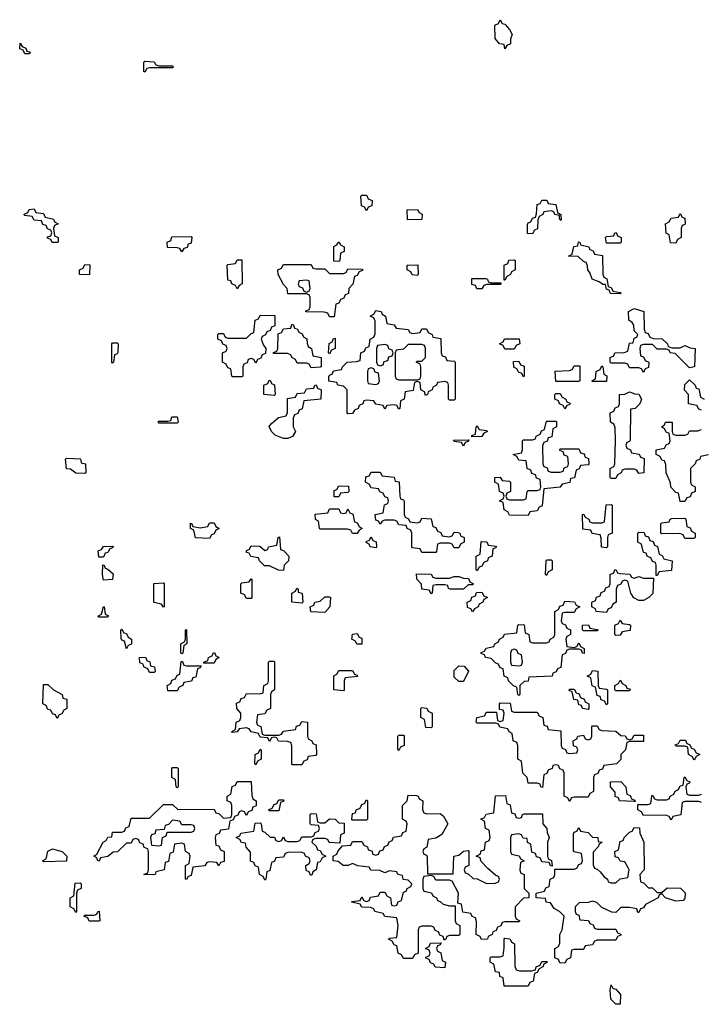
# Model space of a CAD drawing. Header units: inches. Extents: x 2602844 to 2692189, y 936934 to 1026383.
# Tile 16 of 58: x 2643327 to 2646281, y 965668 to 969934. Entities that reach past the tile are written whole.
import ezdxf

# ---------------------------------------------------------------- set-up
doc = ezdxf.new("R2010")
doc.units = ezdxf.units.IN
doc.header["$MEASUREMENT"] = 0
doc.layers.add('C6946', color=7, linetype='Continuous')

msp = doc.modelspace()

# ---------------------------------------------------------------- linework, layer by layer
at = {"layer": 'C6946', "color": 6}
for points in [[(2645430, 969808), (2645426, 969826), (2645406, 969830), (2645387.3, 969852.7), (2645386, 969910), (2645402, 969918), (2645410, 969934), (2645418, 969918), (2645430, 969914), (2645450, 969892), (2645462, 969870), (2645454, 969850), (2645454, 969830), (2645438, 969822)], [(2643350, 969786), (2643342, 969802), (2643327.3, 969807.3), (2643330, 969832), (2643338, 969818), (2643354, 969810), (2643358, 969798), (2643372.7, 969792.7), (2643370, 969786)], [(2643930, 969734), (2643990, 969734), (2643994, 969730), (2643990, 969726), (2643890, 969726), (2643878, 969722), (2643870, 969706), (2643866, 969710), (2643866, 969750), (2643870, 969754), (2643910, 969752), (2643918, 969738)], [(2644830, 969106), (2644822, 969122), (2644808, 969128), (2644806, 969170), (2644810, 969174), (2644830, 969174), (2644838, 969158), (2644854, 969150), (2644852.7, 969127.3), (2644838, 969122)], [(2645670, 969066), (2645666, 969074), (2645666, 969086), (2645646, 969090), (2645642, 969102), (2645630, 969106), (2645598, 969102), (2645594, 969090), (2645578, 969082), (2645572.7, 969067.3), (2645571.6, 969028.4), (2645558, 969022), (2645550, 969006), (2645527.3, 969007.3), (2645527.3, 969047.3), (2645530, 969054), (2645542, 969058), (2645550, 969074), (2645562, 969078), (2645567.3, 969092.7), (2645570, 969134), (2645582, 969138), (2645590, 969152), (2645611.6, 969151.6), (2645618, 969138), (2645650, 969134), (2645658, 969098), (2645672, 969090), (2645674, 969066)], [(2643490, 968968), (2643468.4, 968968.4), (2643462, 968982), (2643447.3, 968987.3), (2643447.3, 968992.7), (2643462, 968998), (2643466, 969010), (2643462, 969022), (2643447.3, 969027.3), (2643442, 969042), (2643427.3, 969047.3), (2643422, 969062), (2643390, 969066), (2643382, 969082), (2643350, 969086), (2643346, 969090), (2643362, 969098), (2643368.4, 969111.6), (2643390, 969114), (2643398, 969098), (2643430, 969094), (2643438, 969078), (2643474, 969070), (2643478, 969058), (2643494, 969050), (2643478, 969042), (2643474, 969030), (2643478, 968998), (2643494, 968990), (2643494, 968970)], [(2645007.3, 969067.3), (2645006, 969110), (2645051.6, 969111.6), (2645058, 969098), (2645071.6, 969091.6), (2645070, 969068)], [(2646170, 968966), (2646147.3, 968967.3), (2646142, 969002), (2646128.4, 969008.4), (2646126, 969050), (2646142, 969058), (2646150, 969074), (2646182, 969078), (2646190, 969094), (2646198, 969078), (2646210, 969074), (2646210.9, 969049.1), (2646210, 969046), (2646198, 969042), (2646194, 969030), (2646194, 968990), (2646178, 968982)], [(2644030, 968928), (2644022, 968942), (2644010, 968946), (2643967.3, 968947.3), (2643966, 968970), (2643982, 968978), (2643987.3, 968992.7), (2644070, 968994), (2644074, 968990), (2644070, 968966), (2644058, 968962), (2644052.7, 968947.3), (2644038, 968942)], [(2645870, 968966), (2645866, 968990), (2645870, 968994), (2645902, 968998), (2645906, 969010), (2645911.6, 969011.6), (2645918, 968998), (2645934, 968990), (2645934, 968970), (2645930, 968966)], [(2644710, 968886), (2644688, 968888), (2644688.4, 968951.6), (2644702, 968958), (2644710, 968972), (2644718, 968958), (2644734, 968950), (2644734, 968930), (2644718, 968922), (2644714, 968890)], [(2645930, 968746), (2645887.3, 968747.3), (2645882, 968762), (2645870, 968766), (2645866, 968786), (2645854, 968786), (2645838, 968798), (2645808, 968810), (2645798, 968838), (2645788.9, 968848.9), (2645788, 968868), (2645782, 968882), (2645770, 968886), (2645747.3, 968907.3), (2645706, 968910), (2645722, 968918), (2645729.1, 968950.9), (2645746, 968954), (2645748.9, 968971.1), (2645754, 968970), (2645758, 968958), (2645794, 968950), (2645798, 968938), (2645812, 968932), (2645818, 968918), (2645852.7, 968912.7), (2645854, 968830), (2645858, 968818), (2645871.6, 968811.6), (2645878, 968778), (2645892, 968772), (2645898, 968758), (2645930, 968752), (2645934, 968750)], [(2643630, 968828), (2643586, 968830), (2643586, 968850), (2643602, 968858), (2643610, 968874), (2643631.6, 968871.6)], [(2644270, 968768), (2644262, 968782), (2644246, 968790), (2644242, 968802), (2644230, 968806), (2644226, 968870), (2644230, 968874), (2644262, 968878), (2644270, 968894), (2644290, 968894), (2644292, 968790), (2644278, 968782)], [(2644610, 968854), (2644650, 968854), (2644670, 968834), (2644730, 968834), (2644742, 968838), (2644750, 968854), (2644812.7, 968852.7), (2644812.7, 968847.3), (2644798, 968842), (2644790, 968826), (2644778, 968822), (2644771.6, 968788.4), (2644754, 968770), (2644752.7, 968747.3), (2644738, 968742), (2644732, 968728), (2644718, 968722), (2644710, 968706), (2644698, 968702), (2644690, 968646), (2644670, 968646), (2644662, 968662), (2644647.3, 968667.3), (2644568, 968668), (2644567.3, 968672.7), (2644582, 968678), (2644586, 968690), (2644586, 968730), (2644582, 968742), (2644570, 968746), (2644490, 968746), (2644486, 968770), (2644470, 968786), (2644448, 968830), (2644446, 968850), (2644462, 968858), (2644470, 968874), (2644590, 968874), (2644598, 968858)], [(2645050, 968826), (2645028, 968828), (2645022, 968842), (2645006, 968850), (2645006, 968870), (2645052, 968872), (2645054, 968830)], [(2645426, 968806), (2645426, 968870), (2645442, 968878), (2645447.3, 968892.7), (2645470, 968894), (2645474, 968890), (2645474, 968850), (2645458, 968842), (2645454, 968830), (2645438, 968822), (2645430, 968806)], [(2645370, 968794), (2645414, 968794), (2645410, 968786), (2645350, 968786), (2645338, 968782), (2645330, 968768), (2645308.4, 968768.4), (2645302, 968782), (2645287.3, 968787.3), (2645287.3, 968812.7), (2645347.3, 968812.7), (2645354, 968810), (2645358, 968798)], [(2644570, 968806), (2644538, 968802), (2644534, 968790), (2644538, 968778), (2644552.7, 968772.7), (2644558, 968758), (2644570, 968754), (2644582, 968758), (2644586, 968770), (2644582, 968802)], [(2646190, 968512), (2646210, 968522), (2646232.7, 968512.7), (2646254, 968510), (2646252, 968430), (2646230, 968426), (2646168, 968488), (2646146, 968490), (2646142, 968502), (2646130, 968506), (2646090, 968506), (2646070, 968526), (2646030, 968526), (2646018, 968522), (2646014, 968510), (2646018, 968478), (2646030, 968474), (2646038, 968458), (2646054, 968450), (2646052.7, 968427.3), (2646038, 968422), (2646030, 968406), (2646022, 968422), (2646010, 968426), (2645970, 968426), (2645962, 968442), (2645950, 968446), (2645890, 968446), (2645886, 968450), (2645886, 968470), (2645902, 968478), (2645906, 968490), (2645947.3, 968492.7), (2645962, 968498), (2645970, 968532), (2645986, 968534), (2645990, 968554), (2646002, 968558), (2646006, 968570), (2645990, 968586), (2645988.7, 968610), (2645982, 968622), (2645967.3, 968632.7), (2645966, 968670), (2645990, 968682), (2646032, 968670), (2646032.7, 968592.7), (2646038, 968578), (2646050, 968574), (2646058, 968558), (2646072.7, 968552.7), (2646111.6, 968551.6), (2646134, 968530), (2646138, 968518), (2646152.7, 968512.7)], [(2644350, 968446), (2644342, 968462), (2644330, 968466), (2644318, 968462), (2644312.7, 968447.3), (2644298, 968442), (2644294, 968430), (2644294, 968390), (2644290, 968386), (2644250, 968386), (2644246, 968390), (2644242, 968422), (2644230, 968426), (2644222, 968442), (2644206, 968450), (2644206, 968490), (2644222, 968498), (2644226, 968510), (2644222, 968522), (2644208, 968528), (2644202, 968542), (2644186, 968550), (2644186, 968570), (2644190, 968574), (2644210, 968574), (2644218, 968558), (2644230, 968554), (2644310, 968554), (2644330, 968574), (2644342, 968578), (2644348.4, 968631.6), (2644362, 968638), (2644370, 968654), (2644432.7, 968652.7), (2644432.7, 968607.3), (2644418, 968602), (2644412.7, 968587.3), (2644398, 968582), (2644392, 968568), (2644378, 968562), (2644374, 968550), (2644383.6, 968523.6), (2644394, 968510), (2644392.7, 968487.3), (2644378, 968482), (2644372.7, 968467.3), (2644358, 968462)], [(2645030, 968574), (2645062, 968578), (2645070, 968594), (2645090, 968594), (2645098, 968578), (2645114, 968570), (2645118, 968558), (2645152.7, 968552.7), (2645154, 968490), (2645158, 968478), (2645172.7, 968472.7), (2645178, 968458), (2645210, 968454), (2645214, 968450), (2645214, 968290), (2645210, 968286), (2645190, 968286), (2645186, 968290), (2645186, 968350), (2645182, 968362), (2645170, 968366), (2645138, 968362), (2645134, 968350), (2645118, 968342), (2645114, 968330), (2645098, 968322), (2645094, 968310), (2645086, 968306), (2645082, 968322), (2645066, 968330), (2645062, 968362), (2645050, 968366), (2645038, 968362), (2645032.7, 968327.3), (2644998, 968322), (2644994, 968290), (2644978, 968282), (2644974, 968250), (2644970, 968246), (2644962, 968262), (2644950, 968266), (2644918, 968262), (2644910, 968246), (2644902, 968262), (2644870, 968268), (2644862, 968282), (2644830, 968286), (2644818, 968282), (2644814, 968270), (2644798, 968262), (2644794, 968250), (2644778, 968242), (2644770, 968228), (2644750, 968226), (2644746, 968230), (2644746, 968330), (2644730, 968346), (2644706, 968350), (2644702, 968362), (2644667.3, 968367.3), (2644667.3, 968387.3), (2644670, 968394), (2644682, 968398), (2644687.3, 968412.7), (2644722, 968418), (2644726, 968430), (2644746, 968450), (2644787.3, 968452.7), (2644802, 968458), (2644806, 968490), (2644822, 968498), (2644827.3, 968512.7), (2644842, 968518), (2644846, 968550), (2644862, 968558), (2644867.3, 968572.7), (2644867.3, 968627.3), (2644862, 968642), (2644846, 968650), (2644862, 968658), (2644870, 968674), (2644894, 968670), (2644898, 968658), (2644912, 968650), (2644918, 968618), (2644950, 968612), (2644958, 968598), (2645010, 968592), (2645018, 968578)], [(2644590, 968426), (2644582, 968442), (2644570, 968446), (2644530, 968446), (2644522, 968462), (2644506, 968470), (2644502, 968482), (2644487.3, 968487.3), (2644427.3, 968487.3), (2644427.3, 968492.7), (2644442, 968498), (2644446, 968510), (2644447.3, 968572.7), (2644462, 968578), (2644470, 968594), (2644502, 968598), (2644507.3, 968612.7), (2644512.7, 968612.7), (2644518, 968598), (2644530, 968594), (2644538, 968578), (2644550, 968574), (2644558, 968558), (2644571.6, 968551.6), (2644572.7, 968532.7), (2644578, 968518), (2644592, 968510), (2644598, 968478), (2644634, 968470), (2644634, 968430), (2644630, 968428)], [(2644670, 968486), (2644666, 968490), (2644668.4, 968531.6), (2644682, 968538), (2644687.3, 968552.7), (2644694, 968554), (2644694, 968510), (2644678, 968502)], [(2643730, 968446), (2643726, 968450), (2643726, 968530), (2643730, 968534), (2643750, 968534), (2643754, 968530), (2643752.7, 968492.7), (2643750, 968486), (2643738, 968482), (2643734, 968450)], [(2644910, 968526), (2644878, 968522), (2644874, 968510), (2644874, 968450), (2644878, 968438), (2644890, 968434), (2644902, 968438), (2644907.3, 968452.7), (2644922, 968458), (2644927.3, 968472.7), (2644942, 968478), (2644946, 968490), (2644942, 968502), (2644927.3, 968507.3), (2644922, 968522)], [(2645070, 968526), (2645010, 968526), (2644990, 968506), (2644958, 968502), (2644954, 968490), (2644954, 968390), (2644958, 968378), (2644970, 968374), (2645050, 968374), (2645062, 968378), (2645066, 968390), (2645066, 968430), (2645062, 968442), (2645046, 968450), (2645050, 968454), (2645070, 968454), (2645086, 968470), (2645086, 968510), (2645082, 968522)], [(2645430, 968506), (2645422, 968522), (2645406, 968530), (2645422, 968538), (2645428.4, 968551.6), (2645491.6, 968551.6), (2645494, 968530), (2645478, 968522), (2645470, 968506)], [(2644850, 968426), (2644838, 968422), (2644834, 968410), (2644834, 968370), (2644838, 968358), (2644870, 968354), (2644882, 968358), (2644886, 968370), (2644882, 968402), (2644867.3, 968407.3), (2644862, 968422)], [(2645510, 968386), (2645502, 968402), (2645490, 968406), (2645482, 968422), (2645468.4, 968428.4), (2645467.3, 968452.7), (2645490, 968454), (2645498, 968438), (2645512.7, 968432.7), (2645514, 968390)], [(2645650, 968366), (2645648.4, 968411.6), (2645710, 968414), (2645722, 968418), (2645730, 968434), (2645754, 968434), (2645754, 968370), (2645750, 968366)], [(2645810, 968366), (2645806, 968370), (2645822, 968378), (2645826, 968410), (2645842, 968418), (2645850, 968434), (2645854, 968430), (2645858, 968398), (2645871.6, 968391.6), (2645870, 968366)], [(2644430, 968306), (2644386, 968310), (2644386, 968350), (2644402, 968358), (2644408.4, 968371.6), (2644414, 968370), (2644418, 968358), (2644431.6, 968351.6), (2644434, 968310)], [(2644470, 968119), (2644434, 968134), (2644418, 968150), (2644408.4, 968171.6), (2644416.4, 968183.6), (2644449.1, 968210.9), (2644482, 968218), (2644487.3, 968232.7), (2644487.3, 968292.7), (2644522, 968298), (2644530, 968314), (2644562, 968318), (2644570, 968334), (2644602, 968338), (2644606, 968350), (2644611.6, 968351.6), (2644618, 968338), (2644634, 968330), (2644632, 968290), (2644558, 968282), (2644551.6, 968248.4), (2644538, 968242), (2644532.7, 968227.3), (2644518, 968222), (2644512.7, 968207.3), (2644512, 968170), (2644522, 968150), (2644510, 968128), (2644490, 968119)], [(2645690, 968248), (2645682, 968262), (2645666, 968270), (2645662, 968282), (2645646, 968290), (2645646, 968310), (2645650, 968314), (2645670, 968314), (2645678, 968298), (2645694, 968290), (2645698, 968278), (2645712.7, 968272.7), (2645710, 968266), (2645698, 968262)], [(2646010, 967968), (2646002, 967982), (2645990, 967986), (2645950, 967986), (2645938, 967982), (2645934, 967970), (2645918, 967962), (2645910, 967946), (2645890, 967946), (2645886, 967950), (2645886, 967990), (2645902, 967998), (2645906, 968010), (2645908.7, 968110), (2645907.3, 968167.3), (2645902, 968182), (2645888, 968190), (2645886, 968230), (2645902, 968238), (2645907.3, 968252.7), (2645922, 968258), (2645926, 968270), (2645926, 968310), (2645950, 968312), (2645970, 968322), (2645992.7, 968312.7), (2646010, 968312), (2646022, 968290), (2646014, 968270), (2645994, 968250), (2645974, 968246), (2645972, 968112), (2645970, 968106), (2645958, 968102), (2645954, 968090), (2645958, 968078), (2645974, 968070), (2645978, 968058), (2646011.6, 968051.6), (2646018, 968038), (2646032.7, 968032.7), (2646032, 967970)], [(2643930, 968186), (2643926, 968190), (2643930, 968194), (2643970, 968194), (2643982, 968198), (2643987.3, 968212.7), (2644010, 968214), (2644014, 968190), (2644010, 968186)], [(2645286, 968126), (2645287.3, 968132.7), (2645302, 968138), (2645306, 968170), (2645310, 968174), (2645318, 968158), (2645350, 968154), (2645354, 968150), (2645338, 968142), (2645330, 968128)], [(2645630, 967974), (2645670, 967974), (2645682, 967978), (2645687.3, 967992.7), (2645702, 967998), (2645706, 968010), (2645702, 968042), (2645687.3, 968047.3), (2645682, 968062), (2645667.3, 968067.3), (2645670, 968074), (2645750, 968074), (2645758, 968058), (2645772.7, 968052.7), (2645778, 968038), (2645792.7, 968032.7), (2645794, 968010), (2645790, 968006), (2645758, 968002), (2645752, 967988), (2645738, 967982), (2645731.1, 967948.9), (2645714, 967946), (2645710.9, 967929.1), (2645678, 967922), (2645670, 967908), (2645598, 967902), (2645591.6, 967828.4), (2645578, 967822), (2645570, 967806), (2645538, 967802), (2645530, 967786), (2645450, 967788), (2645442, 967802), (2645426, 967810), (2645422, 967842), (2645406, 967850), (2645422, 967858), (2645426, 967870), (2645422, 967882), (2645406, 967890), (2645402, 967922), (2645386, 967930), (2645386, 967950), (2645410, 967952), (2645418, 967938), (2645450, 967934), (2645454, 967930), (2645454, 967890), (2645438, 967882), (2645434, 967870), (2645438, 967858), (2645450, 967854), (2645510, 967854), (2645522, 967858), (2645526, 967890), (2645530, 967894), (2645570, 967894), (2645582, 967898), (2645586, 967910), (2645582, 967942), (2645567.3, 967947.3), (2645562, 967962), (2645547.3, 967967.3), (2645542, 967982), (2645526, 967990), (2645522, 968022), (2645490, 968026), (2645482, 968042), (2645466, 968050), (2645502, 968058), (2645506, 968070), (2645506, 968110), (2645510, 968114), (2645550, 968114), (2645562, 968118), (2645566, 968130), (2645582, 968138), (2645588, 968152), (2645602, 968158), (2645610, 968194), (2645650, 968194), (2645654, 968190), (2645654, 968170), (2645638, 968162), (2645632.7, 968127.3), (2645618, 968122), (2645612.7, 968107.3), (2645598, 968102), (2645592.7, 968087.3), (2645594, 968010), (2645598, 967998), (2645612.7, 967992.7), (2645618, 967978)], [(2645250, 968086), (2645242, 968102), (2645210, 968106), (2645207.3, 968112.7), (2645274, 968114), (2645270, 968106), (2645258, 968102)], [(2643610, 967968), (2643570, 967968.7), (2643547.3, 967987.3), (2643530, 967988), (2643526, 968030), (2643530, 968034), (2643590.9, 968030.9), (2643594, 968014), (2643612, 968010), (2643614, 967970)], [(2645050, 967754), (2645062, 967758), (2645070, 967774), (2645110, 967772), (2645118, 967738), (2645130, 967734), (2645138, 967718), (2645152, 967712), (2645158, 967698), (2645190, 967694), (2645202, 967698), (2645210, 967714), (2645227.3, 967712.7), (2645234, 967710), (2645238, 967698), (2645254, 967690), (2645254, 967670), (2645238, 967662), (2645230, 967646), (2645210, 967646), (2645202, 967662), (2645190, 967666), (2645150, 967666), (2645138, 967662), (2645134, 967630), (2645130, 967626), (2645070, 967626), (2645062, 967642), (2645030, 967646), (2645026, 967650), (2645026, 967710), (2645022, 967722), (2645006, 967730), (2645002, 967742), (2644970, 967746), (2644962, 967762), (2644950, 967766), (2644910, 967766), (2644898, 967762), (2644890, 967748), (2644882, 967762), (2644870, 967766), (2644868, 967790), (2644902, 967798), (2644908.4, 967831.6), (2644922, 967838), (2644926, 967850), (2644922, 967862), (2644910, 967866), (2644902, 967882), (2644888, 967888), (2644882, 967902), (2644850, 967906), (2644842, 967922), (2644826, 967930), (2644827.3, 967952.7), (2644842, 967958), (2644850, 967974), (2644890, 967974), (2644898, 967958), (2644950, 967952), (2644954, 967934), (2644971.1, 967931.1), (2644974, 967870), (2644978, 967858), (2644990, 967854), (2644992.7, 967847.3), (2644994, 967790), (2644998, 967778), (2645012, 967772), (2645018, 967758)], [(2644690, 967866), (2644690, 967894), (2644702, 967898), (2644710, 967914), (2644752.7, 967912.7), (2644754, 967890), (2644750, 967886), (2644718, 967882), (2644710, 967866)], [(2645870, 967646), (2645848.4, 967648.4), (2645847.3, 967687.3), (2645842, 967702), (2645808.4, 967708.4), (2645802, 967722), (2645767.3, 967727.3), (2645766, 967790), (2645772, 967792), (2645778, 967778), (2645794, 967770), (2645798, 967758), (2645810, 967754), (2645850, 967754), (2645862, 967758), (2645868.4, 967831.6), (2645890, 967834), (2645894, 967830), (2645894, 967710), (2645878, 967702), (2645874, 967690), (2645874, 967650)], [(2644770, 967708), (2644762, 967722), (2644747.3, 967727.3), (2644630, 967726), (2644626, 967730), (2644622, 967762), (2644608.9, 967768.9), (2644608.4, 967791.6), (2644662, 967798), (2644670, 967814), (2644710, 967814), (2644718, 967798), (2644730, 967794), (2644742, 967798), (2644750, 967814), (2644758, 967798), (2644771.6, 967791.6), (2644778, 967758), (2644790, 967754), (2644798, 967738), (2644812, 967730), (2644798, 967722), (2644790, 967708)], [(2644150, 967686), (2644089, 967689), (2644082, 967722), (2644068, 967730), (2644067.3, 967752.7), (2644074, 967750), (2644078, 967738), (2644110, 967732), (2644142, 967738), (2644150, 967754), (2644170, 967754), (2644178, 967738), (2644192, 967730), (2644178, 967722), (2644170, 967706), (2644158, 967702)], [(2646210, 967686), (2646202, 967702), (2646187.3, 967707.3), (2646110, 967706), (2646106, 967710), (2646106, 967750), (2646110, 967754), (2646142, 967758), (2646146, 967770), (2646152.7, 967772.7), (2646210, 967774), (2646214, 967770), (2646218, 967738), (2646232.7, 967732.7), (2646238, 967718), (2646254, 967710), (2646254, 967690), (2646250, 967686)], [(2646086, 967526), (2646086, 967570), (2646082, 967582), (2646070, 967586), (2646062, 967602), (2646046, 967610), (2646042, 967622), (2646030, 967626), (2646022, 967662), (2646006, 967670), (2646006, 967710), (2646010, 967714), (2646032.7, 967712.7), (2646038, 967698), (2646052.7, 967692.7), (2646058, 967678), (2646072.7, 967672.7), (2646078, 967658), (2646091.6, 967651.6), (2646098, 967618), (2646112, 967612), (2646118, 967598), (2646154, 967590), (2646152, 967548), (2646098, 967542), (2646090, 967526)], [(2644470, 967548), (2644449, 967549), (2644410, 967568), (2644388.4, 967568.4), (2644366, 967590), (2644362, 967602), (2644328.4, 967608.4), (2644322, 967622), (2644310, 967626), (2644310, 967634), (2644322, 967638), (2644330, 967654), (2644367.3, 967652.7), (2644390, 967634), (2644402, 967638), (2644406, 967650), (2644442, 967658), (2644448, 967690), (2644452.7, 967692.7), (2644458, 967638), (2644470, 967634), (2644494, 967610), (2644492, 967590), (2644474, 967570)], [(2644870, 967646), (2644846, 967650), (2644842, 967662), (2644828.4, 967668.4), (2644830, 967674), (2644842, 967678), (2644850, 967694), (2644858, 967678), (2644871.6, 967671.6), (2644874, 967650)], [(2645310, 967546), (2645306, 967550), (2645306, 967610), (2645322, 967618), (2645327.3, 967672.7), (2645351.6, 967671.6), (2645358, 967658), (2645392.7, 967652.7), (2645390, 967646), (2645378, 967642), (2645374, 967610), (2645358, 967602), (2645354, 967590), (2645338, 967582), (2645330, 967566), (2645318, 967562)], [(2643670, 967606), (2643667.3, 967632.7), (2643682, 967638), (2643690, 967652), (2643732.7, 967652.7), (2643730, 967646), (2643718, 967642), (2643710, 967626), (2643698, 967622), (2643690, 967606)], [(2643690, 967506), (2643686, 967530), (2643687.3, 967572.7), (2643694, 967570), (2643698, 967558), (2643710, 967554), (2643732.7, 967532.7), (2643730, 967508.7)], [(2645610, 967526), (2645606, 967530), (2645608, 967590), (2645610, 967594), (2645630, 967594), (2645634, 967590), (2645634, 967550), (2645618, 967542)], [(2645130, 967514), (2645190, 967514), (2645210, 967522), (2645230, 967522), (2645250, 967514), (2645272.7, 967512.7), (2645278, 967498), (2645294, 967490), (2645290, 967486), (2645270, 967486), (2645250, 967466), (2645192.7, 967467.3), (2645186, 967470), (2645182, 967482), (2645170, 967486), (2645130, 967486), (2645118, 967482), (2645114, 967450), (2645110, 967446), (2645102, 967462), (2645070, 967466), (2645068, 967488), (2645048, 967510), (2645047.3, 967532.7), (2645110, 967532), (2645118, 967518)], [(2645990, 967514), (2646010, 967522), (2646030, 967514), (2646074, 967514), (2646071.6, 967448.4), (2646054, 967430), (2646030, 967418), (2646010, 967418), (2645988.9, 967428.9), (2645975.3, 967450), (2645962, 967502), (2645950, 967506), (2645938, 967502), (2645932, 967488), (2645918, 967482), (2645912.7, 967467.3), (2645912, 967410), (2645898, 967402), (2645890, 967386), (2645878, 967382), (2645870, 967366), (2645826, 967370), (2645822, 967382), (2645806, 967390), (2645806, 967410), (2645822, 967418), (2645827.3, 967432.7), (2645842, 967438), (2645847.3, 967452.7), (2645862, 967458), (2645867.3, 967472.7), (2645882, 967478), (2645886, 967490), (2645886, 967530), (2645902, 967538), (2645906, 967550), (2645910, 967552), (2645918, 967538), (2645930, 967534), (2645971.6, 967531.6), (2645978, 967518)], [(2643950, 967388), (2643942, 967402), (2643908.4, 967408.4), (2643908.4, 967491.6), (2643950, 967494), (2643954, 967490), (2643954, 967390)], [(2644310, 967426), (2644302, 967442), (2644286, 967450), (2644286, 967490), (2644290, 967494), (2644322, 967498), (2644330, 967512), (2644334, 967510), (2644334, 967430), (2644330, 967426)], [(2644550, 967406), (2644506, 967410), (2644506, 967450), (2644522, 967458), (2644528.9, 967471.1), (2644534, 967466), (2644534, 967454), (2644551.3, 967450), (2644554, 967410)], [(2645290, 967368), (2645282, 967382), (2645267.3, 967387.3), (2645266, 967410), (2645282, 967418), (2645287.3, 967432.7), (2645302, 967438), (2645307.3, 967452.7), (2645330, 967454), (2645338, 967438), (2645354, 967430), (2645338, 967422), (2645334, 967410), (2645318, 967402), (2645314, 967390), (2645298, 967382)], [(2644650, 967366), (2644588.4, 967368.4), (2644586, 967390), (2644602, 967398), (2644606, 967410), (2644630, 967414), (2644650, 967434), (2644670, 967434), (2644674, 967430), (2644672, 967390)], [(2645730, 967214), (2645742, 967218), (2645750, 967234), (2645758, 967218), (2645774, 967210), (2645772.7, 967187.3), (2645766, 967190), (2645762, 967202), (2645750, 967206), (2645710, 967206), (2645698, 967202), (2645692.7, 967187.3), (2645678, 967182), (2645672.7, 967127.3), (2645658, 967122), (2645652, 967108), (2645638, 967102), (2645634, 967090), (2645534, 967086), (2645530, 967068), (2645512.7, 967067.3), (2645494, 967050), (2645494, 967010), (2645490, 967006), (2645486, 967010), (2645482, 967042), (2645467.3, 967047.3), (2645446, 967070), (2645442, 967082), (2645426, 967090), (2645422, 967122), (2645410, 967126), (2645402, 967142), (2645390, 967146), (2645370, 967166), (2645346, 967170), (2645342, 967182), (2645327.3, 967187.3), (2645327.3, 967192.7), (2645342, 967198), (2645348.4, 967211.6), (2645382, 967218), (2645386, 967230), (2645402, 967238), (2645406, 967250), (2645422, 967258), (2645428.4, 967271.6), (2645482, 967278), (2645486, 967310), (2645490, 967314), (2645512.7, 967312.7), (2645518, 967278), (2645534, 967270), (2645538, 967238), (2645550, 967234), (2645610, 967234), (2645622, 967238), (2645626, 967250), (2645642, 967258), (2645646, 967270), (2645646, 967370), (2645662, 967378), (2645667.3, 967392.7), (2645682, 967398), (2645690, 967414), (2645731.6, 967411.6), (2645738, 967398), (2645754, 967390), (2645738, 967382), (2645730, 967366), (2645690, 967366), (2645678, 967362), (2645674, 967330), (2645678, 967318), (2645692.7, 967312.7), (2645698, 967298), (2645714, 967290), (2645714, 967270), (2645698, 967262), (2645694, 967250), (2645698, 967218)], [(2643670, 967346), (2643666, 967350), (2643682, 967358), (2643690, 967392), (2643694, 967390), (2643698, 967358), (2643711.6, 967351.6), (2643710, 967346)], [(2645910, 967266), (2645906, 967270), (2645906, 967310), (2645922, 967318), (2645930, 967332), (2645938, 967318), (2645970, 967314), (2645974, 967310), (2645972.7, 967287.3), (2645938, 967282), (2645930, 967268)], [(2643790, 967208), (2643782, 967242), (2643770, 967246), (2643767.3, 967252.7), (2643766, 967290), (2643770, 967294), (2643778, 967278), (2643790, 967274), (2643798, 967258), (2643812, 967250), (2643811.6, 967228.4), (2643798, 967222)], [(2644030, 967186), (2644026, 967190), (2644026, 967230), (2644042, 967238), (2644046, 967250), (2644046, 967290), (2644050, 967292), (2644052, 967230), (2644038, 967222), (2644034, 967190)], [(2644810, 967228), (2644788.4, 967228.4), (2644782, 967242), (2644766, 967250), (2644768.9, 967271.1), (2644790, 967274), (2644798, 967258), (2644810, 967254)], [(2645770, 967286), (2645766, 967290), (2645766, 967310), (2645791.6, 967311.6), (2645798, 967298), (2645830, 967292), (2645834, 967290), (2645830, 967286)], [(2644126, 967146), (2644126, 967150), (2644142, 967158), (2644146, 967170), (2644162, 967178), (2644166, 967190), (2644172, 967192), (2644178, 967178), (2644192, 967170), (2644178, 967162), (2644170, 967146)], [(2645470, 967206), (2645458, 967202), (2645454, 967190), (2645454, 967150), (2645458, 967138), (2645490, 967134), (2645502, 967138), (2645506, 967150), (2645502, 967182), (2645487.3, 967187.3), (2645482, 967202)], [(2643890, 967106), (2643882, 967122), (2643866, 967130), (2643862, 967142), (2643848, 967148), (2643846, 967170), (2643872.7, 967172.7), (2643878, 967158), (2643891.6, 967151.6), (2643894, 967134), (2643912, 967130), (2643914, 967110), (2643910, 967106)], [(2644050, 967134), (2644114, 967134), (2644110, 967126), (2644098, 967122), (2644090, 967086), (2644078, 967082), (2644071.6, 967068.4), (2644038, 967062), (2644034, 967050), (2644018, 967042), (2644010, 967026), (2643970, 967026), (2643966, 967050), (2643982, 967058), (2643987.3, 967072.7), (2644002, 967078), (2644010, 967094), (2644022, 967098), (2644027.3, 967152.7), (2644032.7, 967152.7), (2644038, 967138)], [(2644390, 966834), (2644450, 966834), (2644462, 966838), (2644470, 966852), (2644522, 966858), (2644527.3, 966872.7), (2644542, 966878), (2644550, 966894), (2644574, 966890), (2644574, 966830), (2644578, 966818), (2644594, 966810), (2644598, 966798), (2644612.7, 966792.7), (2644614, 966750), (2644610, 966746), (2644578, 966742), (2644572.7, 966727.3), (2644558, 966722), (2644550, 966706), (2644510, 966706), (2644506, 966710), (2644507.3, 966787.3), (2644502, 966802), (2644487.3, 966807.3), (2644448.4, 966808.4), (2644442, 966822), (2644430, 966826), (2644418, 966822), (2644410, 966806), (2644402, 966822), (2644370, 966826), (2644362, 966842), (2644330, 966848), (2644322, 966862), (2644310, 966866), (2644278, 966862), (2644270, 966848), (2644250, 966846), (2644246, 966850), (2644262, 966858), (2644266, 966890), (2644282, 966898), (2644286, 966910), (2644286, 966930), (2644268, 966950), (2644267.3, 966972.7), (2644282, 966978), (2644287.3, 966992.7), (2644302, 966998), (2644310, 967014), (2644367.3, 967012.7), (2644382, 967018), (2644386, 967050), (2644402, 967058), (2644406, 967070), (2644406, 967150), (2644410, 967154), (2644430, 967154), (2644432, 967150), (2644432, 967030), (2644418, 967022), (2644414, 967010), (2644414, 966950), (2644398, 966942), (2644390, 966926), (2644358, 966922), (2644354, 966890), (2644358, 966878), (2644371.6, 966871.6), (2644378, 966838)], [(2644730, 967026), (2644688, 967030), (2644688.4, 967091.6), (2644702, 967098), (2644710, 967114), (2644770, 967114), (2644778, 967098), (2644790, 967094), (2644791.6, 967088.4), (2644738, 967082), (2644734, 967070), (2644734, 967030)], [(2645230, 967066), (2645210, 967086), (2645210, 967114), (2645230, 967134), (2645252.7, 967132.7), (2645271.6, 967111.6), (2645250, 967066)], [(2645870, 966966), (2645862, 966982), (2645847.3, 966987.3), (2645842, 967002), (2645830, 967006), (2645822, 967042), (2645808.4, 967048.4), (2645802, 967082), (2645786, 967090), (2645802, 967098), (2645810, 967114), (2645832, 967112), (2645834, 967050), (2645838, 967038), (2645870, 967034), (2645874, 967030), (2645874, 966970)], [(2645910, 967026), (2645906, 967030), (2645906, 967050), (2645922, 967058), (2645930, 967072), (2645938, 967058), (2645954, 967050), (2645958, 967038), (2645972.7, 967032.7), (2645970, 967026)], [(2643490, 966906), (2643482, 966922), (2643470, 966926), (2643462, 966942), (2643450, 966946), (2643442, 966962), (2643428, 966970), (2643430, 967054), (2643450, 967054), (2643474, 967030), (2643512, 967010), (2643514, 966994), (2643532, 966990), (2643532, 966950), (2643518, 966942), (2643510, 966926), (2643498, 966922)], [(2645790, 966946), (2645766, 966950), (2645762, 966962), (2645750, 966966), (2645746, 966986), (2645728.9, 966988.9), (2645722, 967022), (2645708, 967028), (2645710, 967034), (2645730, 967034), (2645738, 967018), (2645750, 967014), (2645758, 966998), (2645774, 966990), (2645778, 966978), (2645794, 966970), (2645794, 966950)], [(2645110, 966866), (2645087.3, 966867.3), (2645082, 966902), (2645066, 966910), (2645066, 966950), (2645070, 966954), (2645091.6, 966951.6), (2645098, 966938), (2645114, 966930), (2645114, 966870)], [(2645470, 966934), (2645570, 966934), (2645578, 966918), (2645594, 966910), (2645598, 966878), (2645612.7, 966872.7), (2645618, 966858), (2645672.7, 966852.7), (2645674, 966790), (2645678, 966778), (2645692.7, 966772.7), (2645698, 966758), (2645710, 966754), (2645742, 966758), (2645746, 966770), (2645742, 966782), (2645727.3, 966787.3), (2645726, 966810), (2645742, 966818), (2645746, 966830), (2645770, 966834), (2645778, 966818), (2645790, 966814), (2645802, 966818), (2645806, 966830), (2645806, 966870), (2645810, 966874), (2645830, 966874), (2645838, 966858), (2645850, 966854), (2645910, 966852), (2645932.7, 966832.7), (2645951.6, 966831.6), (2645958, 966818), (2645970, 966814), (2645982, 966818), (2645990, 966834), (2646030, 966834), (2646030, 966806), (2645970, 966806), (2645958, 966802), (2645952, 966770), (2645932, 966750), (2645931.6, 966728.4), (2645914, 966710), (2645858, 966702), (2645852.7, 966687.3), (2645838, 966682), (2645832.7, 966667.3), (2645818, 966662), (2645814, 966650), (2645814, 966590), (2645798, 966582), (2645790, 966566), (2645730, 966566), (2645718, 966562), (2645710, 966546), (2645702, 966562), (2645686, 966570), (2645686, 966670), (2645682, 966682), (2645668, 966688), (2645662, 966702), (2645650, 966706), (2645638, 966702), (2645634, 966690), (2645618, 966682), (2645612, 966668), (2645598, 966662), (2645592.7, 966607.3), (2645586, 966610), (2645582, 966622), (2645570, 966626), (2645530, 966626), (2645526, 966650), (2645508, 966670), (2645502, 966722), (2645486, 966730), (2645486, 966790), (2645482, 966802), (2645466, 966810), (2645462, 966842), (2645448, 966848), (2645442, 966862), (2645408.4, 966868.4), (2645402, 966882), (2645390, 966886), (2645310, 966886), (2645306, 966890), (2645308.9, 966911.1), (2645342, 966918), (2645350, 966934), (2645394, 966934), (2645398, 966898), (2645410, 966894), (2645422, 966898), (2645426, 966930), (2645422, 966942), (2645406, 966946), (2645406, 966970), (2645410, 966974), (2645452.7, 966972.7), (2645458, 966938)], [(2644970, 966768), (2644966, 966770), (2644966, 966830), (2644970, 966834), (2644990, 966834), (2644994, 966830), (2644994, 966790), (2644978, 966782)], [(2646250, 966726), (2646242, 966742), (2646226, 966750), (2646222, 966782), (2646210, 966786), (2646170, 966786), (2646167.3, 966792.7), (2646182, 966798), (2646190, 966812), (2646212.7, 966812.7), (2646218, 966798), (2646230, 966794), (2646238, 966778), (2646250, 966774), (2646258, 966758), (2646274, 966750), (2646258, 966742)], [(2644350, 966706), (2644346, 966710), (2644348, 966750), (2644362, 966758), (2644370, 966774), (2644374, 966770), (2644374, 966730), (2644358, 966722)], [(2644010, 966606), (2644006, 966610), (2644002, 966642), (2643986, 966650), (2643986, 966690), (2643990, 966694), (2644010, 966694), (2644014, 966690), (2644014, 966610)], [(2644310, 966486), (2644302, 966502), (2644290, 966506), (2644278, 966502), (2644272.7, 966487.3), (2644258, 966482), (2644252.7, 966467.3), (2644238, 966462), (2644232.7, 966427.3), (2644198, 966422), (2644192, 966408), (2644178, 966402), (2644174, 966390), (2644178, 966358), (2644190, 966354), (2644198, 966338), (2644214, 966330), (2644212.7, 966287.3), (2644198, 966282), (2644190, 966268), (2644182, 966282), (2644150, 966286), (2644138, 966282), (2644130, 966268), (2644078, 966262), (2644070, 966226), (2644058, 966222), (2644050, 966208.7), (2644046, 966210), (2644046, 966270), (2644062, 966278), (2644066, 966310), (2644062, 966322), (2644046, 966330), (2644042, 966362), (2644030, 966366), (2643998, 966362), (2643992.7, 966327.3), (2643978, 966322), (2643972.7, 966287.3), (2643958, 966282), (2643954, 966250), (2643918, 966242), (2643914, 966230), (2643908.4, 966228.4), (2643866, 966230), (2643882, 966238), (2643886, 966250), (2643886, 966330), (2643882, 966342), (2643867.3, 966347.3), (2643862, 966362), (2643847.3, 966367.3), (2643842, 966382), (2643830, 966386), (2643818, 966382), (2643810, 966366), (2643790, 966366), (2643751.6, 966328.4), (2643732.7, 966327.3), (2643710, 966308), (2643678, 966302), (2643671.6, 966288.4), (2643666, 966290), (2643662, 966302), (2643648, 966310), (2643662, 966318), (2643688.7, 966370), (2643702, 966378), (2643710, 966392), (2643726, 966394), (2643730, 966414), (2643770, 966414), (2643782, 966418), (2643788, 966432), (2643802, 966438), (2643810, 966474), (2643890, 966474), (2643950, 966534), (2643990, 966534), (2644012, 966512), (2644170, 966514), (2644178, 966498), (2644190, 966494), (2644210, 966474), (2644242, 966478), (2644246, 966490), (2644246, 966530), (2644242, 966542), (2644226, 966550), (2644226, 966570), (2644242, 966578), (2644248.4, 966611.6), (2644262, 966618), (2644270, 966634), (2644330, 966634), (2644332.7, 966572.7), (2644338, 966558), (2644352, 966550), (2644352.7, 966527.3), (2644338, 966522), (2644332.7, 966507.3), (2644318, 966502)], [(2645990, 966546), (2645926, 966550), (2645922, 966562), (2645908.4, 966568.4), (2645907.3, 966587.3), (2645888, 966610), (2645888, 966632), (2645932.7, 966632.7), (2645954, 966610), (2645958, 966578), (2645972.7, 966572.7), (2645978, 966558), (2645992.7, 966552.7), (2645994, 966546)], [(2644410, 966506), (2644406, 966510), (2644422, 966518), (2644430, 966534), (2644442, 966538), (2644450, 966554), (2644470, 966554), (2644472, 966548), (2644458, 966542), (2644450, 966506)], [(2645092.7, 966492.7), (2645150, 966494), (2645163.6, 966483.6), (2645182, 966450), (2645156.9, 966403.1), (2645130, 966388), (2645098, 966382), (2645091.6, 966348.4), (2645078, 966342), (2645074, 966330), (2645078, 966318), (2645090, 966314), (2645092.7, 966307.3), (2645094, 966234), (2645206, 966234), (2645208, 966310), (2645230, 966314), (2645250, 966332), (2645270, 966334), (2645274, 966330), (2645274, 966270), (2645258, 966262), (2645254, 966250), (2645258, 966238), (2645270, 966234), (2645292.7, 966212.7), (2645310, 966212), (2645350, 966192), (2645387.3, 966192.7), (2645402, 966198), (2645406, 966210), (2645402, 966222), (2645390, 966226), (2645356.4, 966256.4), (2645327.3, 966287.3), (2645322, 966302), (2645306, 966310), (2645322, 966318), (2645327.3, 966332.7), (2645342, 966338), (2645346, 966370), (2645362, 966378), (2645366, 966390), (2645362, 966422), (2645346, 966430), (2645342, 966462), (2645326, 966470), (2645342, 966478), (2645348.4, 966491.6), (2645382, 966498), (2645388.7, 966571.3), (2645432.7, 966572.7), (2645438, 966538), (2645452.7, 966532.7), (2645458, 966498), (2645472.7, 966492.7), (2645478, 966478), (2645490, 966474), (2645502, 966478), (2645506, 966490), (2645512.7, 966492.7), (2645592.7, 966492.7), (2645594, 966450), (2645612, 966430), (2645612.7, 966412.7), (2645622, 966390), (2645614, 966370), (2645614, 966310), (2645618, 966298), (2645631.6, 966291.6), (2645634, 966266), (2645627.3, 966267.3), (2645622, 966282), (2645590, 966286), (2645582, 966302), (2645567.3, 966307.3), (2645562, 966322), (2645547.3, 966327.3), (2645542, 966362), (2645528.4, 966368.4), (2645526, 966386), (2645508.4, 966388.4), (2645502, 966402), (2645490, 966406), (2645458, 966402), (2645454, 966390), (2645454, 966330), (2645458, 966318), (2645491.6, 966311.6), (2645498, 966298), (2645514, 966290), (2645498, 966282), (2645494, 966250), (2645498, 966238), (2645514, 966230), (2645514, 966170), (2645534, 966150), (2645534, 966130), (2645510, 966128), (2645474, 966090), (2645474, 966050), (2645478, 966038), (2645494, 966030), (2645490, 966026), (2645430, 966026), (2645418, 966022), (2645412.7, 966007.3), (2645398, 966002), (2645392.7, 965987.3), (2645378, 965982), (2645374, 965970), (2645358, 965962), (2645354, 965950), (2645328.4, 965948.4), (2645322, 965962), (2645306, 965970), (2645307.3, 966027.3), (2645302, 966042), (2645288, 966048), (2645282, 966062), (2645247.3, 966067.3), (2645242, 966102), (2645226, 966106), (2645228.7, 966150), (2645202, 966202), (2645190, 966206), (2645130, 966206), (2645122, 966222), (2645110, 966226), (2645078, 966222), (2645074, 966210), (2645074, 966170), (2645078, 966158), (2645111.6, 966151.6), (2645118, 966138), (2645134, 966130), (2645138, 966118), (2645150, 966114), (2645162, 966102), (2645190, 966094), (2645214, 966094), (2645214, 966030), (2645218, 966018), (2645234, 966010), (2645234, 965970), (2645230, 965966), (2645190, 965966), (2645178, 965962), (2645174, 965950), (2645166, 965946), (2645162, 965962), (2645147.3, 965967.3), (2645142, 965982), (2645127.3, 965987.3), (2645122, 966002), (2645110, 966006), (2645070, 966006), (2645058, 966002), (2645054, 965990), (2645054, 965890), (2645038, 965882), (2645030, 965866), (2644990, 965866), (2644982, 965882), (2644968, 965890), (2644962, 965922), (2644950, 965926), (2644942, 965942), (2644926, 965950), (2644930, 965954), (2644962, 965958), (2644968, 966010), (2644962, 966042), (2644910, 966048), (2644902, 966062), (2644866, 966070), (2644862, 966082), (2644847.3, 966087.3), (2644810, 966088.7), (2644802, 966102), (2644766, 966110), (2644766, 966114), (2644802, 966118), (2644810, 966134), (2644818, 966118), (2644830, 966114), (2644842, 966118), (2644848, 966132), (2644882, 966138), (2644890, 966154), (2644910, 966154), (2644918, 966138), (2644934, 966130), (2644938, 966098), (2644950, 966094), (2644962, 966098), (2644967.3, 966112.7), (2644982, 966118), (2644990, 966154), (2645002, 966158), (2645006, 966170), (2645022, 966178), (2645026, 966190), (2645010, 966206), (2644988.9, 966208.9), (2644986, 966226), (2644966, 966230), (2644962, 966242), (2644930, 966246), (2644910, 966238), (2644887.3, 966247.3), (2644848.9, 966248.9), (2644842, 966262), (2644792, 966268), (2644770, 966278), (2644750.9, 966269.1), (2644728.7, 966268.7), (2644707.3, 966287.3), (2644686, 966290), (2644686, 966310), (2644702, 966318), (2644707.3, 966332.7), (2644726, 966354), (2644762, 966358), (2644770, 966374), (2644810, 966374), (2644818, 966358), (2644834, 966350), (2644838, 966338), (2644852.7, 966332.7), (2644858, 966318), (2644870, 966314), (2644882, 966318), (2644887.3, 966332.7), (2644902, 966338), (2644908, 966352), (2644922, 966358), (2644928, 966372), (2644942, 966378), (2644947.3, 966392.7), (2644982, 966398), (2644987.3, 966412.7), (2645002, 966418), (2645006, 966450), (2645002, 966462), (2644986, 966470), (2644986, 966530), (2645006, 966550), (2645010, 966574), (2645047.3, 966572.7), (2645054, 966570), (2645058, 966558), (2645074, 966550), (2645072.7, 966512.7), (2645078, 966498)], [(2644770, 966466), (2644766, 966470), (2644770, 966494), (2644782, 966498), (2644786, 966510), (2644802, 966518), (2644810, 966534), (2644822, 966538), (2644830, 966554), (2644834, 966550), (2644834, 966470), (2644830, 966466)], [(2643990, 966466), (2643972.7, 966447.3), (2643958, 966442), (2643954, 966426), (2643918, 966422), (2643912.7, 966407.3), (2643898, 966402), (2643894, 966390), (2643898, 966358), (2643930, 966354), (2643942, 966358), (2643946, 966390), (2643962, 966398), (2643966, 966414), (2644070, 966414), (2644082, 966418), (2644086, 966430), (2644082, 966442), (2644070, 966446), (2644030, 966446), (2644022, 966462)], [(2644630, 966454), (2644650, 966454), (2644670, 966472), (2644694, 966470), (2644710, 966454), (2644732.7, 966452.7), (2644734, 966410), (2644718, 966402), (2644714, 966366), (2644668.4, 966368.4), (2644662, 966382), (2644650, 966386), (2644610, 966386), (2644598, 966382), (2644594, 966370), (2644612.7, 966352.7), (2644618, 966338), (2644630, 966334), (2644638, 966318), (2644654, 966310), (2644638, 966302), (2644630, 966286), (2644618, 966282), (2644612, 966250), (2644598, 966242), (2644592.7, 966227.3), (2644587.3, 966227.3), (2644582, 966242), (2644568.4, 966248.4), (2644568, 966270), (2644582, 966278), (2644586, 966290), (2644582, 966302), (2644566, 966310), (2644562, 966322), (2644547.3, 966327.3), (2644490, 966326), (2644478, 966322), (2644470, 966306), (2644438, 966302), (2644432, 966288), (2644418, 966282), (2644411.6, 966248.4), (2644398, 966242), (2644394, 966210), (2644390, 966206), (2644382, 966222), (2644366, 966230), (2644362, 966262), (2644347.3, 966267.3), (2644342, 966282), (2644328, 966288), (2644327.3, 966327.3), (2644308.4, 966348.4), (2644306, 966366), (2644288.4, 966368.4), (2644282, 966382), (2644266, 966390), (2644282, 966398), (2644286, 966410), (2644342, 966418), (2644347.3, 966452.7), (2644370, 966454), (2644374, 966450), (2644378, 966418), (2644390, 966414), (2644412.7, 966392.7), (2644431.6, 966391.6), (2644438, 966378), (2644450, 966374), (2644462, 966378), (2644470, 966394), (2644478, 966378), (2644490, 966374), (2644530, 966374), (2644542, 966378), (2644550, 966394), (2644590, 966394), (2644602, 966398), (2644607.3, 966412.7), (2644622, 966418), (2644626, 966430), (2644622, 966442), (2644590, 966446), (2644586, 966450), (2644586, 966490), (2644590, 966494), (2644612.7, 966492.7), (2644618, 966458)], [(2646090, 966152), (2646110, 966152), (2646132.7, 966172.7), (2646191, 966171), (2646211, 966151), (2646210, 966126), (2646202, 966118), (2646170, 966115.3), (2646126, 966130), (2646110, 966146), (2646098, 966142), (2646094, 966130), (2646039.6, 966100.4), (2646030, 966086), (2646018, 966082), (2646010, 966066), (2646006, 966066), (2646002, 966082), (2645970, 966088), (2645932.7, 966087.3), (2645910, 966066), (2645892.7, 966067.3), (2645850, 966088), (2645828.9, 966108.9), (2645810, 966115.3), (2645790.9, 966109.1), (2645752, 966108), (2645734, 966090), (2645734, 966070), (2645738, 966058), (2645750, 966054), (2645754, 966034), (2645791.6, 966031.6), (2645798, 966018), (2645812.7, 966012.7), (2645818, 965998), (2645830, 965994), (2645910, 965994), (2645918, 965978), (2645932, 965972), (2645932, 965968), (2645918, 965962), (2645910, 965946), (2645830, 965946), (2645818, 965942), (2645810, 965926), (2645778, 965922), (2645770, 965906), (2645730, 965906), (2645718, 965902), (2645714, 965870), (2645698, 965862), (2645690, 965846), (2645668.4, 965848.4), (2645662, 965862), (2645646, 965870), (2645646, 965910), (2645662, 965918), (2645667.3, 965932.7), (2645668, 965970), (2645678, 965990), (2645686, 966050), (2645666, 966070), (2645643.1, 966083.1), (2645628, 966108), (2645608, 966110), (2645606, 966126), (2645566, 966130), (2645566, 966150), (2645602, 966158), (2645607.3, 966172.7), (2645622, 966178), (2645626, 966210), (2645642, 966218), (2645646, 966230), (2645646, 966254), (2645730, 966254), (2645742, 966258), (2645750, 966274), (2645762, 966278), (2645766, 966290), (2645762, 966322), (2645730, 966328), (2645727.3, 966332.7), (2645727.3, 966407.3), (2645730, 966414), (2645742, 966418), (2645750, 966434), (2645758, 966418), (2645790, 966412), (2645810, 966392), (2645832, 966390), (2645834, 966374), (2645852, 966370), (2645838, 966362), (2645834, 966350), (2645812.7, 966327.3), (2645812.7, 966272.7), (2645818, 966258), (2645830, 966254), (2645842, 966242), (2645859.6, 966219.6), (2645874, 966210), (2645878, 966198), (2645890, 966194), (2645910, 966194), (2645930, 966212), (2645962, 966218), (2645968, 966250), (2645962, 966262), (2645950, 966286), (2645930, 966288), (2645922, 966302), (2645907.3, 966307.3), (2645906, 966330), (2645922, 966338), (2645930, 966374), (2645942, 966378), (2645946, 966390), (2645970, 966414), (2645982, 966418), (2645990, 966434), (2646012.7, 966432.7), (2646014, 966410), (2646031.3, 966370), (2646034, 966250), (2646014, 966230), (2646018, 966198), (2646030, 966194), (2646052.7, 966172.7), (2646070, 966172)], [(2643430, 966286), (2643426, 966290), (2643442, 966298), (2643450, 966332), (2643470, 966342), (2643512, 966330), (2643532, 966310), (2643530, 966288)], [(2643570, 966066), (2643562, 966082), (2643546, 966090), (2643546, 966130), (2643562, 966138), (2643567.3, 966192.7), (2643590, 966194), (2643594, 966190), (2643594, 966170), (2643578, 966162), (2643574, 966150), (2643574, 966070)], [(2643670, 966028), (2643628.4, 966028.4), (2643622, 966042), (2643606, 966050), (2643610, 966054), (2643650, 966054), (2643662, 966058), (2643666, 966070), (2643671.6, 966071.6), (2643674, 966030)], [(2645492.7, 965812.7), (2645547.3, 965812.7), (2645562, 965818), (2645566, 965830), (2645582, 965838), (2645590, 965854), (2645610, 965854), (2645614, 965850), (2645598, 965842), (2645594, 965830), (2645578, 965822), (2645570, 965806), (2645558, 965802), (2645552, 965768), (2645538, 965762), (2645530, 965746), (2645427.3, 965747.3), (2645422, 965782), (2645408.4, 965788.4), (2645406, 965806), (2645388.9, 965808.9), (2645382, 965842), (2645366, 965850), (2645366, 965870), (2645370, 965874), (2645410, 965874), (2645422, 965878), (2645427.3, 965912.7), (2645426, 965950), (2645430, 965954), (2645451.6, 965951.6), (2645458, 965938), (2645472, 965930), (2645472.7, 965832.7), (2645478, 965818)], [(2645170, 965826), (2645128.4, 965828.4), (2645122, 965842), (2645107.3, 965847.3), (2645102, 965862), (2645087.3, 965867.3), (2645087.3, 965872.7), (2645102, 965878), (2645106, 965890), (2645102, 965902), (2645086, 965910), (2645102, 965918), (2645107.3, 965932.7), (2645154, 965934), (2645150, 965926), (2645138, 965922), (2645134, 965910), (2645138, 965898), (2645151.6, 965891.6), (2645158, 965858), (2645172, 965850)], [(2645930, 965668), (2645910, 965668.7), (2645888.7, 965690), (2645886, 965730), (2645890, 965752), (2645898, 965738), (2645910, 965734), (2645931.3, 965710)]]:
    msp.add_lwpolyline(points, close=True, dxfattribs=at)
for points in [[(2646282, 968242), (2646270, 968246), (2646262, 968262), (2646226, 968270), (2646226, 968310), (2646208.7, 968328.7), (2646210, 968354), (2646230, 968374), (2646254, 968350), (2646258, 968338), (2646270, 968334), (2646278, 968298), (2646294, 968290)], [(2646311.6, 968048.4), (2646278, 968042), (2646274, 968030), (2646258, 968022), (2646254, 968010), (2646234, 967990), (2646234, 967930), (2646238, 967918), (2646254, 967910), (2646254, 967890), (2646238, 967882), (2646232.7, 967867.3), (2646218, 967862), (2646210, 967846), (2646190, 967846), (2646182, 967882), (2646170, 967886), (2646148.4, 967908.4), (2646147.3, 967927.3), (2646128, 967970), (2646127.3, 968007.3), (2646122, 968022), (2646110, 968026), (2646102, 968042), (2646086, 968050), (2646086, 968070), (2646122, 968078), (2646128, 968092), (2646142, 968098), (2646146, 968110), (2646142, 968142), (2646130, 968146), (2646122, 968162), (2646108.7, 968170), (2646122, 968178), (2646126, 968190), (2646154, 968190), (2646154, 968150), (2646158, 968138), (2646170, 968134), (2646210, 968134), (2646222, 968138), (2646230, 968152), (2646267.3, 968152.7), (2646282, 968158)], [(2646282, 966542), (2646270, 966546), (2646210, 966546), (2646198, 966542), (2646191.6, 966488.4), (2646158, 966482), (2646150, 966466), (2646142, 966482), (2646127.3, 966487.3), (2646030, 966486), (2646022, 966502), (2646006, 966510), (2646006, 966534), (2646050, 966534), (2646062, 966538), (2646066, 966570), (2646070, 966574), (2646078, 966558), (2646090, 966554), (2646130, 966554), (2646142, 966558), (2646146, 966570), (2646162, 966578), (2646168, 966592), (2646182, 966598), (2646190, 966614), (2646202, 966618), (2646206, 966650), (2646210, 966654), (2646218, 966638), (2646231.6, 966631.6), (2646230, 966626), (2646218, 966622), (2646214, 966610), (2646218, 966578), (2646230, 966574), (2646270, 966574), (2646282, 966578)]]:
    msp.add_lwpolyline(points, dxfattribs=at)

doc.saveas('drawing.dxf')
